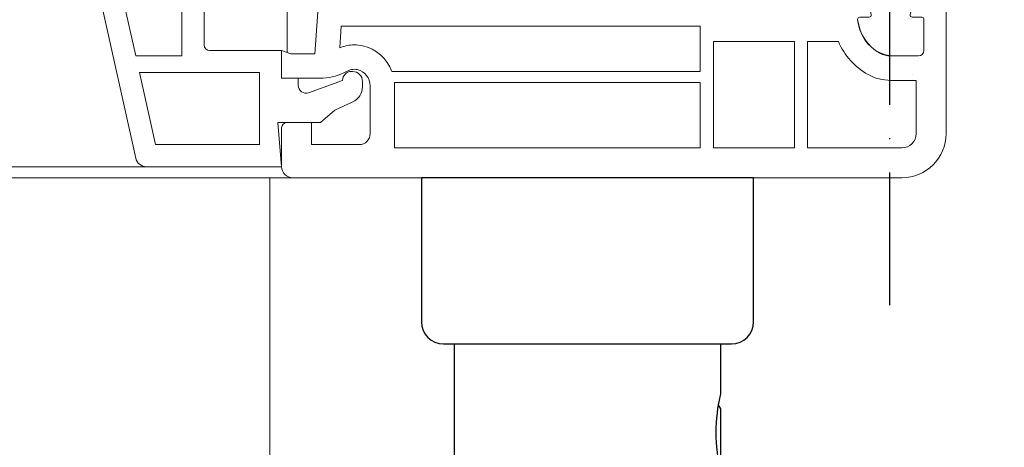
# Model space of a CAD drawing. Header units: millimetres. Extents: x 3652085 to 3778338, y -303702 to -273644.
# Tile 31 of 256: x 3656719 to 3656808, y -276444 to -276405. Entities that reach past the tile are written whole.
import ezdxf

# ---------------------------------------------------------------- set-up
doc = ezdxf.new("R2010")
doc.units = ezdxf.units.MM
doc.linetypes.add('ACAD_ISO10W100', pattern=[18, 12, -3, 0, -3])
for name, color, linetype in [('!!!! BALCONY', 7, 'Continuous'), ('1', 7, 'Continuous'), ('ARMIERUNG', 5, 'Continuous'), ('ATTACHMT', 7, 'Continuous'), ('FITINGS', 7, 'Continuous'), ('ZUSATZPROFILE', 7, 'Continuous')]:
    doc.layers.add(name, color=color, linetype=linetype)
doc.layers.add('DOOR-IDEN   (HAUSART)', color=43, linetype='Continuous', lineweight=5)

# ---------------------------------------------------------------- blocks, each defined once
blk = doc.blocks.new('240168_s')
at = {"layer": 'FITINGS', "color": 7, "linetype": 'Continuous', "lineweight": -3}
for points in [[(-12, 26.50000000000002), (-12, 70.49999999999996, -0.4142135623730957), (-10.50000000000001, 71.99999999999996), (127.2576258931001, 71.99999999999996, -0.208864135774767), (128.3580380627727, 71.51935914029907, -0.06663227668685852), (134.9329132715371, 62.19405644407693, -0.5632510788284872), (133.6031437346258, 60.00000000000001), (19.00000000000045, 60.00000000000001, 0.4142024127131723), (12, 53), (12, 15), (-12, 15), (-12, 19.50000000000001, 0.1155102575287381)], [(-15, 0), (15, 0), (15, 13, 0.414213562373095), (13, 15), (-13, 15, 0.414213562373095), (-15, 13)]]:
    blk.add_lwpolyline(points, format="xyb", close=True, dxfattribs=at)
blk.add_lwpolyline([(-11.80727157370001, 25.51975154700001), (-12.03, 25.13397459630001), (-12.03, 20.86602540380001), (-11.8072715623, 20.48024843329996)], dxfattribs=at)
blk = doc.blocks.new('560510_GLASLEISTE_22-5')
at = {"layer": 'ARMIERUNG', "lineweight": 0}
for centre, radius, start, end in [((-8.97770953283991, 21.32269295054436), 8.025020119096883, 178.5055530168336, 226.5174077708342), ((-16.60013605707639, 21.52155395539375), 0.3999999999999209, 89.99025564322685, 178.5055530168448), ((-16.59999999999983, 21.52155395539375), 0.3999999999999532, 358.7498880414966, 90.00974438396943), ((-11.91410685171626, 21.41929824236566), 4.287008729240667, 178.7498880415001, 232.9010851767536), ((-16.7025935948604, 14.83865157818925), 0.299999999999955, 90, 185.0669878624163), ((-16.7025935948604, 14.83865157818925), 0.3000000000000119, 8.593377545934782, 90), ((-8.502522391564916, 15.56915026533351), 8.532544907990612, 185.0898891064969, 225.3403181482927), ((-9.300934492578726, 15.96108490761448), 7.186281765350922, 188.6242230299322, 223.6582097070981)]:
    blk.add_arc(centre, radius, start, end, dxfattribs=at)
at = {"layer": 'ZUSATZPROFILE', "lineweight": 5}
for p, q in [((-14.5, 18), (7.216930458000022, 13.174015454)), ((-14.5, 18), (-14.5, 8)), ((-12.5, 15.50676789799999), (-2, 13.17343456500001)), ((-12.5, 15.50676789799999), (-12.5, 9)), ((-2, 13.17343456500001), (-2, 9)), ((-0.5, 12.84010123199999), (-0.5, 2)), ((-0.5, 12.84010123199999), (6, 11.39565678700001)), ((8, 12.197828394), (8, 0)), ((6, 11.39565678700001), (6, 2)), ((-12.5, 9), (-2, 9)), ((-13.5, 7), (-3, 7)), ((-2.5, 6.5), (-2.5, 0)), ((-0.5, 2), (6, 2)), ((-2.5, 0), (0, 0)), ((0, 0), (0, -1.5)), ((8, 0), (4, 0.3499546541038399)), ((4, 0.3499546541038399), (4, -3.5)), ((0, -1.5), (0.6561773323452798, -1.5)), ((1.313962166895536, -2.43941410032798), (0.2000000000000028, -5.5)), ((4, -3.5), (2.89719239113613, -4.81427492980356)), ((2.141936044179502, -6.433927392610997), (2.89719239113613, -4.81427492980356)), ((-0.5999999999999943, -6.399999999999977), (-0.5999999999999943, -6.299999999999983)), ((0.3000000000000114, -7.299999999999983), (0.7824743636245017, -7.299999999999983))]:
    blk.add_line(p, q, dxfattribs=at)
for centre, radius, start, end in [((7.000000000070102, 12.19782839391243), 0.9999999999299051, 5.018864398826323e-09, 77.47119228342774), ((-13.5, 8), 1, 180, 270), ((-3, 6.5), 0.5, 0, 90), ((0.6561773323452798, -2.200000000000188), 0.7000000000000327, 340.0000000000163, 90), ((0.2000000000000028, -6.299999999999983), 0.799999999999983, 90, 180), ((0.3000000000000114, -6.399999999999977), 0.9000000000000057, 180, 270), ((0.7824743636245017, -5.799999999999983), 1.5, 270, 335.0000000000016)]:
    blk.add_arc(centre, radius, start, end, dxfattribs=at)
blk = doc.blocks.new('A$C054672D4 (2-2)')
at = {"color": 252, "elevation": 33706.18410929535}
for points in [[(638.6319753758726, 401.9573217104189), (638.6319753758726, -143.8433931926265)], [(639.6319753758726, 401.9573217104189), (639.6319753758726, -130.6455647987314)]]:
    blk.add_lwpolyline(points, dxfattribs=at)
at = {"layer": '1', "linetype": 'Continuous', "lineweight": 0}
for p, q in [((643.1319753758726, -142.8433931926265, 33706.18410929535), (639.6319753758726, -142.8433931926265, 33706.18410929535)), ((647.6319753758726, -142.8433931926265, 33706.18410929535), (647.6319753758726, -146.3349198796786, 33706.18410929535)), ((647.6319753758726, -142.8433931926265, 33706.18410929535), (650.1319753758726, -142.8433931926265, 33706.18410929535)), ((650.1319753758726, -142.8433931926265, 33706.18410929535), (649.831975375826, -143.6676364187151, 33706.18410929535)), ((638.6319753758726, -143.8433931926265, 33706.18410929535), (638.6319753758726, -154.0443918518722, 33706.18410929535)), ((643.6319753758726, -143.3433931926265, 33706.18410929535), (643.6319753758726, -145.5433931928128, 33706.18410929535)), ((649.831975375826, -143.6676364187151, 33706.18410929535), (649.831975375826, -145.8433931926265, 33706.18410929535)), ((643.6319753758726, -145.5433931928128, 33706.18410929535), (641.6319753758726, -145.5433931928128, 33706.18410929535)), ((641.6319753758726, -145.5433931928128, 33706.18410929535), (641.6319753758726, -149.8433931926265, 33706.18410929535)), ((693.5970971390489, -148.901123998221, 33706.18410929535), (649.831975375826, -145.8433931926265, 33706.18410929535)), ((648.3195447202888, -148.9021683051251, 33706.18410929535), (648.1077677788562, -148.4480111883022, 33706.18410929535)), ((652.331975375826, -148.2223035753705, 33706.18410929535), (650.363676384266, -148.0855093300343, 33706.18410929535)), ((652.331975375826, -180.6433931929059, 33706.18410929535), (652.331975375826, -148.2223035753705, 33706.18410929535)), ((646.9319753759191, -150.8433931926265, 33706.18410929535), (642.6319753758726, -150.8433931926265, 33706.18410929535)), ((648.2319753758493, -180.6433931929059, 33706.18410929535), (648.2319753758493, -152.8091827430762, 33706.18410929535)), ((646.9298891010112, -153.0433931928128, 33706.18410929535), (641.331975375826, -153.0433931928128, 33706.18410929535)), ((641.331975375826, -180.6433931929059, 33706.18410929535), (641.331975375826, -153.0433931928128, 33706.18410929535)), ((647.2319753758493, -180.6433931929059, 33706.18410929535), (647.2319753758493, -153.0315265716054, 33706.18410929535)), ((638.6319753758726, -154.0443918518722, 33706.18410929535), (638.6319753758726, -198.8433931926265, 33706.18410929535)), ((647.2319753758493, -180.6433931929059, 33706.18410929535), (641.331975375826, -180.6433931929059, 33706.18410929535)), ((652.331975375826, -180.6433931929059, 33706.18410929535), (648.2319753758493, -180.6433931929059, 33706.18410929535)), ((641.331975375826, -189.1433931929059, 33706.18410929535), (641.331975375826, -181.8433931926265, 33706.18410929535)), ((650.9319753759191, -181.8433931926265, 33706.18410929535), (641.331975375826, -181.8433931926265, 33706.18410929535)), ((650.9319753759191, -189.1433931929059, 33706.18410929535), (650.9319753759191, -181.8433931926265, 33706.18410929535)), ((650.9319753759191, -189.1433931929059, 33706.18410929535), (641.331975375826, -189.1433931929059, 33706.18410929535)), ((641.331975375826, -198.8433931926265, 33706.18410929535), (641.331975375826, -190.3433931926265, 33706.18410929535)), ((650.9319753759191, -190.3433931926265, 33706.18410929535), (641.331975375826, -190.3433931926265, 33706.18410929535)), ((650.9319753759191, -190.3433931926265, 33706.18410929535), (650.9319753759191, -193.120109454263, 33706.18410929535)), ((647.4314521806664, -197.8433931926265, 33706.18410929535), (647.4314521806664, -200.1433931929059, 33706.18410929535)), ((649.6314521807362, -197.8433931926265, 33706.18410929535), (649.6314521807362, -200.3433931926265, 33706.18410929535)), ((647.9376580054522, -199.8433931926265, 33706.18410929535), (647.9376580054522, -199.8433931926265, 33706.18410929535)), ((647.9376580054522, -199.8433931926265, 33706.18410929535), (647.9376580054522, -199.8433931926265, 33706.18410929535)), ((642.6319753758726, -200.1433931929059, 33706.18410929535), (647.4314521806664, -200.1433931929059, 33706.18410929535)), ((652.9314521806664, -200.8433931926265, 33706.18410929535), (650.1314521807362, -200.8433931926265, 33706.18410929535)), ((642.6319753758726, -202.8433931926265, 33706.18410929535), (654.6319753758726, -202.8433931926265, 33706.18410929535))]:
    blk.add_line(p, q, dxfattribs=at)
at = {"layer": '1', "lineweight": 0, "elevation": 33706.18410929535}
blk.add_lwpolyline([(655.6319753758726, -143.3433931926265), (649.9499902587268, -143.3433931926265)], dxfattribs=at)
at = {"layer": '1', "linetype": 'Continuous', "lineweight": 0}
for centre, radius, start, end in [((639.6319753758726, -143.8433931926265, 33706.18410929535), 1, 90, 180), ((643.1319753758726, -143.3433931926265, 33706.18410929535), 0.5, 0, 90), ((652.6356410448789, -146.3183851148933, 33706.18410929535), 5.003692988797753, 180.1893349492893, 205.1893349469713), ((647.2319753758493, -149.4093102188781, 33706.18410929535), 3.400000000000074, 0, 22.91425976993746), ((647.2319753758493, -149.4093102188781, 33706.18410929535), 1.20000000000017, 0, 24.99999998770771), ((642.6319753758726, -149.8433931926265, 33706.18410929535), 1, 180, 270), ((646.9356410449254, -149.3388100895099, 33706.18410929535), 1.504587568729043, 269.8604085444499, 347.1676198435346), ((646.9356410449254, -149.3388100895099, 33706.18410929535), 3.704587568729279, 290.4828355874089, 347.2076143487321), ((647.2319753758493, -149.4093102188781, 33706.18410929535), 1.200000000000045, 347.3072112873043, 0), ((647.2319753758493, -149.4093102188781, 33706.18410929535), 3.400000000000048, 347.2604648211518, 0), ((646.9356410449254, -149.3388100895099, 33706.18410929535), 3.704587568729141, 269.9110394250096, 274.5880587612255), ((653.3784704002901, -198.817008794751, 33706.18410929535), 6.199999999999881, 113.240778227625, 150.8690173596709), ((653.3784704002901, -198.817008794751, 33706.18410929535), 3.999999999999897, 96.75571053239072, 150.8690173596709), ((651.6314521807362, -197.8433931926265, 33706.18410929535), 4.199999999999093, 150.8690173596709, 180), ((651.6314521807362, -197.8433931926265, 33706.18410929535), 1.999999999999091, 150.8690173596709, 180), ((642.6319753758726, -198.8433931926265, 33706.18410929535), 4, 180, 270), ((642.6319753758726, -198.8433931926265, 33706.18410929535), 1.299999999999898, 180, 270), ((650.1314521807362, -200.3433931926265, 33706.18410929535), 0.5, 180, 270)]:
    blk.add_arc(centre, radius, start, end, dxfattribs=at)
at = {"layer": 'ARMIERUNG', "color": 3, "lineweight": 0, "elevation": 33706.18410929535}
blk.add_lwpolyline([(654.6314521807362, -192.8433931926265), (658.1314521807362, -192.0207548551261), (658.1314521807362, -203.5207548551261), (654.6314521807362, -202.8433931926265), (654.6314521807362, -200.0881373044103, 0.3394542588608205), (654.4832159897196, -199.8949521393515), (653.3832159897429, -199.6002080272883, 0.4931454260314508), (653.1314521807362, -199.7933931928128), (653.1314521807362, -200.6433931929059, -0.4491855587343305), (652.9079249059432, -200.8420045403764), (650.1314521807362, -200.8433931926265, -0.4142135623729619), (649.6314521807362, -200.3433931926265), (649.6314521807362, -197.8433931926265, -0.2922056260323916), (652.0386714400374, -195.0480648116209), (652.9314521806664, -194.8433931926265, -0.4142135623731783), (653.1314521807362, -195.0433931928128), (653.1314521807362, -195.8933931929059, 0.4931454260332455), (653.3832159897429, -196.0865783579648), (654.4832159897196, -195.7918342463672, 0.3394542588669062), (654.6314521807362, -195.5986490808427)], format="xyb", close=True, dxfattribs=at)
at = {"layer": 'ATTACHMT', "color": 2, "linetype": 'ACAD_ISO10W100'}
blk.add_line((627.1227458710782, -197.7707548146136, 33706.18410929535), (671.3945611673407, -197.7707548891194, 33706.18410929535), dxfattribs=at)
at = {"layer": 'FITINGS', "color": 7, "linetype": 'Continuous', "lineweight": -3, "rotation": 90}
blk.add_blockref('240168_s', (638.6319753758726, -170.4621128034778, 33706.18410929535), dxfattribs=at)
at = {"layer": 'ZUSATZPROFILE', "lineweight": 0, "extrusion": (0, 0, -1), "zscale": -1}
blk.add_blockref('560510_GLASLEISTE_22-5', (-647.6319753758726, -142.8433931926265, -33706.18410929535), dxfattribs=at)

msp = doc.modelspace()

# ---------------------------------------------------------------- hatches: boundary and pattern name
at = {"layer": '!!!! BALCONY', "linetype": 'Continuous', "lineweight": 13}
h = msp.add_hatch(dxfattribs=at)
h.set_pattern_fill('NET', color=252, scale=50, angle=360, style=0)
h.set_pattern_definition([(359.9999999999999, (3852956.768149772, -411113.6295246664), (7.776507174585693e-14, 158.75), []), (90, (3852956.768149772, -411113.6295246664), (-158.75, 8.748570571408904e-14), [])])
h.paths.add_polyline_path([(3656189.316684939, -276684.6431689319), (3656189.316684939, -276683.8531733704), (3656190.89737294, -276683.8531733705), (3656191.687788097, -276683.0631778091), (3656191.687788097, -276682.2730943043), (3656193.268618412, -276682.2730943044), (3656195.214770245, -276683.5483615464), (3656198.989237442, -276683.891340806), (3656198.801382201, -276682.2730943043), (3656201.172627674, -276682.2730943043), (3656201.962900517, -276683.0631778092), (3656202.753315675, -276683.0631778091), (3656203.543730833, -276683.8531733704), (3656208.286079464, -276683.8531733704), (3656209.076494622, -276684.643168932), (3656213.818843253, -276684.6431689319), (3656214.609258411, -276685.4331644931), (3656216.980503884, -276685.4331644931), (3656217.770919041, -276686.2231600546), (3656218.561334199, -276686.2231600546), (3656221.722852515, -276687.013155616), (3656222.513267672, -276687.0131556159), (3656224.884370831, -276687.8031511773), (3656227.255616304, -276687.8031511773), (3656228.046031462, -276688.3538842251), (3656230.41713462, -276688.3538842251), (3656230.41713462, -276687.8031511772), (3656231.207549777, -276687.8031511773), (3656231.997964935, -276687.0131556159), (3656240.692389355, -276687.0131556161), (3656241.482804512, -276686.2231600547), (3656249.386671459, -276686.2231600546), (3656250.177086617, -276685.4331644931), (3656252.54833209, -276685.4331644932), (3656252.54833209, -276684.6431689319), (3656254.129020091, -276684.6431689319), (3656254.919435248, -276683.8531733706), (3656262.033029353, -276683.8531733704), (3656262.82344451, -276684.6431689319), (3656263.613859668, -276684.6431689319), (3656264.404132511, -276685.4331644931), (3656268.356208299, -276685.4331644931), (3656269.146623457, -276684.6431689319), (3656274.679387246, -276684.6431689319), (3656276.260075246, -276683.8531733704), (3656294.79629625, -276683.8531733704), (3656296.020027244, -276683.8531733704), (3656296.020027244, -276683.0631778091), (3656299.971960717, -276683.0631778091), (3656300.762375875, -276682.2730943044), (3656312.61831861, -276682.2730943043), (3656314.199148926, -276683.063177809), (3656314.989564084, -276683.8531733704), (3656315.779836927, -276683.8531733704), (3656317.360667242, -276684.6431689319), (3656318.941497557, -276686.2231600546), (3656321.312600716, -276686.2231600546), (3656322.103015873, -276685.4331644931), (3656335.539788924, -276685.4331644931), (3656335.539788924, -276684.6431689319), (3656347.39573166, -276684.6431689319), (3656348.186146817, -276683.8531733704), (3656352.928495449, -276683.8531733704), (3656352.928495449, -276683.0631778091), (3656354.509325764, -276683.0631778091), (3656354.509325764, -276683.8531733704), (3656356.090013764, -276683.8531733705), (3656358.461259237, -276686.2231600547), (3656360.042089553, -276686.2231600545), (3656360.042089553, -276687.0131556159), (3656361.622777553, -276687.0131556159), (3656361.622777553, -276685.4331644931), (3656363.994023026, -276685.4331644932), (3656364.784438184, -276684.6431689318), (3656373.478720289, -276684.6431689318), (3656374.269135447, -276685.4331644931), (3656375.059550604, -276685.4331644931), (3656375.849965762, -276686.2231600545), (3656376.640380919, -276685.4331644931), (3656377.430796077, -276685.4331644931), (3656379.011484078, -276684.6431689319), (3656381.382729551, -276683.8531733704), (3656382.963559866, -276683.8531733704), (3656383.753975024, -276683.0631778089), (3656386.91549334, -276683.063177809), (3656387.705908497, -276683.8531733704), (3656389.286738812, -276683.8531733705), (3656390.867426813, -276684.6431689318), (3656392.448257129, -276685.4331644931), (3656394.819502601, -276685.4331644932), (3656395.609775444, -276684.6431689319), (3656399.561851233, -276684.6431689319), (3656400.35226639, -276683.8531733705), (3656410.627378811, -276683.8531733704), (3656410.627378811, -276684.6431689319), (3656418.531245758, -276684.6431689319), (3656419.321660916, -276683.8531733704), (3656421.692906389, -276683.8531733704), (3656423.273736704, -276682.2731822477), (3656423.273736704, -276682.2730943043), (3656424.854424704, -276682.2730943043), (3656425.644839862, -276683.0631778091), (3656426.43525502, -276683.8531733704), (3656428.806500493, -276683.8531733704), (3656429.596773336, -276684.6431689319), (3656436.71036744, -276684.6431689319), (3656437.500782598, -276683.8531733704), (3656437.500782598, -276683.063177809), (3656438.291197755, -276682.2730943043), (3656439.081612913, -276682.2730943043), (3656439.872028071, -276681.4830987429), (3656442.243131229, -276681.4830987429), (3656442.243131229, -276682.2730943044), (3656444.614376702, -276682.2730943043), (3656445.404791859, -276683.0631778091), (3656446.195207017, -276683.063177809), (3656446.98547986, -276683.8531733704), (3656455.67990428, -276683.8531733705), (3656456.470319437, -276684.6431689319), (3656459.631837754, -276684.6431689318), (3656460.422252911, -276685.4331644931), (3656464.374186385, -276685.4331644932), (3656465.164601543, -276684.6431689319), (3656467.535847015, -276684.6431689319), (3656468.326262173, -276683.8531733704), (3656478.601374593, -276683.8531733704), (3656479.391789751, -276684.6431689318), (3656484.92455354, -276684.6431689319), (3656487.295656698, -276685.4331644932), (3656489.423528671, -276684.6431689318), (3656498.551042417, -276684.6431689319), (3656499.341457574, -276683.8531733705), (3656499.341457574, -276683.0631778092), (3656500.131872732, -276682.2730943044), (3656500.922287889, -276682.2730943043), (3656501.712703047, -276681.4830987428), (3656504.083806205, -276681.4830987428), (3656504.083806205, -276682.2730943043), (3656506.455051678, -276682.2730943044), (3656507.245466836, -276683.0631778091), (3656508.035881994, -276683.0631778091), (3656508.826154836, -276683.8531733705), (3656517.520579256, -276683.8531733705), (3656518.310994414, -276684.6431689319), (3656521.47251273, -276684.6431689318), (3656522.262927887, -276685.4331644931), (3656526.214861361, -276685.4331644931), (3656527.005276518, -276684.643168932), (3656529.376521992, -276684.6431689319), (3656530.166937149, -276683.8531733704), (3656540.442049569, -276683.8531733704), (3656541.232464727, -276684.6431689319), (3656546.765228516, -276684.6431689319), (3656549.136331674, -276685.4331644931), (3656551.507577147, -276685.4331644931), (3656552.359659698, -276685.8589796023), (3656556.934837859, -276683.8532065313), (3656557.725253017, -276684.6432020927), (3656563.258016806, -276684.6432020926), (3656565.629119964, -276685.433197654), (3656567.756991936, -276684.6432020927), (3656576.884505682, -276684.6432020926), (3656577.67492084, -276683.8532065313), (3656577.67492084, -276683.06321097), (3656578.465335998, -276682.2731274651), (3656579.255751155, -276682.273127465), (3656580.046166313, -276681.4831319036), (3656582.417269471, -276681.4831319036), (3656582.417269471, -276682.2731274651), (3656584.788514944, -276682.2731274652), (3656585.578930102, -276683.0632109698), (3656586.369345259, -276683.0632109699), (3656587.159618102, -276683.8532065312), (3656595.854042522, -276683.8532065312), (3656596.64445768, -276684.6432020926), (3656607.553502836, -276684.6431689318), (3656610.715021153, -276683.8531733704), (3656612.295851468, -276683.8531733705), (3656613.086266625, -276683.0631778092), (3656613.876539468, -276683.063177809), (3656614.666954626, -276682.2730943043), (3656616.247784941, -276682.2730943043), (3656618.760348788, -276682.5195117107), (3656622.191695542, -276683.2053822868), (3656624.151794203, -276682.2730943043), (3656625.732482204, -276682.2730943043), (3656626.522897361, -276683.0631778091), (3656628.103727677, -276683.0631778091), (3656628.103727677, -276683.8531733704), (3656630.47497315, -276683.8531733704), (3656631.265245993, -276684.6431689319), (3656634.426906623, -276684.6431689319), (3656635.217321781, -276685.4331644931), (3656639.169255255, -276685.4331644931), (3656639.959670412, -276686.2231600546), (3656645.492434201, -276686.2231600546), (3656646.282849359, -276685.4331644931), (3656651.815613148, -276685.4331644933), (3656652.606028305, -276684.6431689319), (3656657.348376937, -276684.6431689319), (3656658.138792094, -276683.8531733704), (3656666.8330742, -276683.8531733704), (3656666.8330742, -276684.6431689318), (3656692.125789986, -276684.6431689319), (3656692.125789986, -276683.8531733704), (3656693.706477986, -276683.8531733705), (3656694.496893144, -276683.0631778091), (3656694.496893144, -276682.2730943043), (3656696.077723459, -276682.2730943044), (3656698.023875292, -276683.5483615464), (3656701.798342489, -276683.891340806), (3656701.610487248, -276682.2730943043), (3656703.981732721, -276682.2730943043), (3656704.772005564, -276683.0631778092), (3656705.562420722, -276683.0631778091), (3656706.352835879, -276683.8531733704), (3656708.339456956, -276683.8531733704), (3656709.920144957, -276683.8531733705), (3656710.710560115, -276683.0631778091), (3656710.710560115, -276682.2730943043), (3656712.29139043, -276682.2730943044), (3656714.237542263, -276683.5483615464), (3656718.01200946, -276683.891340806), (3656717.824154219, -276682.2730943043), (3656720.195399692, -276682.2730943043), (3656720.985672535, -276683.0631778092), (3656721.776087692, -276683.0631778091), (3656722.566502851, -276683.8531733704), (3656725.329446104, -276683.8531733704), (3656725.329446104, -276688.8984505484), (3656725.329446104, -276690.8812360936), (3656724.640961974, -276690.8812360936), (3656724.640961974, -276691.8569804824), (3656723.850966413, -276691.8569804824), (3656724.640961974, -276692.64739564), (3656725.430957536, -276693.4376684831), (3656725.430957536, -276697.3897442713), (3656726.220953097, -276698.1801594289), (3656726.220953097, -276708.4552718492), (3656725.430957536, -276708.4552718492), (3656725.430957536, -276716.3591387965), (3656726.220953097, -276717.1495539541), (3656726.220953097, -276719.5207994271), (3656727.010948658, -276720.3112145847), (3656727.010948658, -276721.1016297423), (3656727.801032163, -276721.1016297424), (3656727.801032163, -276722.682317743), (3656727.010948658, -276723.4727329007), (3656726.220953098, -276724.2631480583), (3656726.220953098, -276726.6343935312), (3656725.430957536, -276727.4246663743), (3656725.430957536, -276734.5382604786), (3656726.220953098, -276735.3286756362), (3656727.010948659, -276735.3286756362), (3656727.801032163, -276736.1190907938), (3656727.801032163, -276736.9095059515), (3656728.591027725, -276737.6999211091), (3656728.591027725, -276740.0710242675), (3656727.801032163, -276740.0710242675), (3656727.801032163, -276742.4422697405), (3656727.010948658, -276743.2326848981), (3656727.010948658, -276744.0231000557), (3656726.220953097, -276744.8133728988), (3656726.220953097, -276753.5077973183), (3656725.430957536, -276754.298212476), (3656725.430957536, -276757.4597307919), (3656724.640961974, -276758.2501459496), (3656724.640961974, -276762.2020794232), (3656725.430957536, -276762.9924945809), (3656725.430957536, -276765.3637400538), (3656726.220953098, -276766.1541552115), (3656726.220953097, -276776.4292676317), (3656725.430957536, -276777.2196827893), (3656725.430957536, -276782.7524465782), (3656724.640961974, -276785.1235497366), (3656725.430957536, -276787.2514217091), (3656725.430957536, -276796.3789354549), (3656726.220953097, -276797.1693506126), (3656727.010948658, -276797.1693506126), (3656727.801032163, -276797.9597657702), (3656727.801032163, -276798.354973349), (3656727.801032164, -276798.7501809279), (3656728.591027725, -276799.5405960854), (3656728.591027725, -276801.9116992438), (3656727.801032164, -276801.9116992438), (3656727.801032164, -276804.2829447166), (3656727.010948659, -276805.0733598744), (3656727.010948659, -276805.8637750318), (3656726.483452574, -276806.3914562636), (3656726.220953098, -276806.6540478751), (3656726.220953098, -276808.4359372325, -0.317837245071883), (3656726.720853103, -276809.1429026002), (3656726.720853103, -276816.3914526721), (3656726.720853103, -276820.3264102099), (3656779.969026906, -276820.3264102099), (3656894.711245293, -276820.3264102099), (3656894.711245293, -276685.3507641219), (3656894.711245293, -276679.2746308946), (3656894.711245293, -276669.2746308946), (3656894.711245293, -276646.1024424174), (3656894.711245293, -276220.0949484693), (3656983.078144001, -276193.2772118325), (3656806.344346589, -276169.7019654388), (3656894.711245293, -276146.3549058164), (3656894.711245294, -275978.2431308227), (3656894.711245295, -275935.3198270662), (3656894.711245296, -275669.8847557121), (3656894.711245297, -275537.8881652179), (3656894.711245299, -275005.8916169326), (3656178.040870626, -275005.8916169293), (3656128.420972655, -275005.8916169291), (3656123.175843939, -275005.891616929), (3656123.175843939, -275009.639172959), (3656123.9658395, -275010.4295881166), (3656123.9658395, -275020.7047005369), (3656123.175843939, -275020.7047005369), (3656123.175843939, -275028.6085674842), (3656123.9658395, -275029.3989826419), (3656123.9658395, -275031.7702281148), (3656124.755835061, -275032.5606432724), (3656124.755835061, -275033.35105843), (3656125.545918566, -275033.35105843), (3656125.545918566, -275034.9317464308), (3656124.755835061, -275035.7221615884), (3656123.9658395, -275036.5125767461), (3656123.9658395, -275038.883822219), (3656123.175843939, -275039.674095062), (3656123.175843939, -275046.7876891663), (3656123.9658395, -275047.5781043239), (3656124.755835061, -275047.5781043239), (3656125.545918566, -275048.3685194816), (3656125.545918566, -275049.1589346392), (3656126.335914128, -275049.9493497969), (3656126.335914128, -275052.3204529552), (3656125.545918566, -275052.3204529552), (3656125.545918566, -275054.6916984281), (3656124.755835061, -275055.4821135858), (3656124.755835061, -275056.2725287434), (3656123.9658395, -275057.0628015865), (3656123.9658395, -275065.757226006), (3656123.175843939, -275066.5476411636), (3656123.175843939, -275069.7091594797), (3656122.385848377, -275070.4995746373), (3656122.385848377, -275070.5493652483), (3656121.593587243, -275070.5493652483), (3656121.593587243, -275071.5698149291), (3656122.383582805, -275072.3602300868), (3656122.383582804, -275077.8929938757), (3656123.173578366, -275078.6834090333), (3656123.173578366, -275083.4257576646), (3656123.963573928, -275084.2161728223), (3656123.963573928, -275092.9104549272), (3656123.173578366, -275092.9104549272), (3656123.173578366, -275105.8916169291), (3656123.173578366, -275118.2031707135), (3656123.963573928, -275118.2031707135), (3656123.963573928, -275119.7838587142), (3656124.753569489, -275120.5742738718), (3656125.543652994, -275120.5742738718), (3656125.543652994, -275122.1551041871), (3656124.268385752, -275124.1012560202), (3656123.925406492, -275127.875723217), (3656125.543652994, -275127.6878679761), (3656125.543652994, -275130.059113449), (3656124.753569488, -275130.8493862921), (3656124.753569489, -275131.6398014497), (3656123.963573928, -275132.4302166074), (3656123.963573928, -275137.1725652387), (3656123.173578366, -275137.9629803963), (3656123.173578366, -275142.7053290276), (3656122.383582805, -275143.4957441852), (3656122.383582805, -275145.8669896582), (3656121.593587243, -275146.6574048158), (3656121.593587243, -275147.4478199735), (3656120.803591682, -275150.6093382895), (3656120.803591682, -275151.3997534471), (3656120.013596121, -275153.7708566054), (3656120.013596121, -275156.1421020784), (3656119.462863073, -275156.932517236), (3656119.462863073, -275159.3036203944), (3656120.013596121, -275159.3036203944), (3656120.013596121, -275160.0940355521), (3656120.803591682, -275160.8844507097), (3656120.803591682, -275169.5788751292), (3656121.593587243, -275170.3692902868), (3656121.593587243, -275178.2731572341), (3656122.383582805, -275179.0635723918), (3656122.383582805, -275181.4348178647), (3656123.173578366, -275181.4348178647), (3656123.173578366, -275183.0155058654), (3656123.963573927, -275183.8059210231), (3656123.963573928, -275190.9195151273), (3656123.173578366, -275191.7099302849), (3656123.173578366, -275192.5003454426), (3656122.383582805, -275193.2906182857), (3656122.383582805, -275197.2426940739), (3656123.173578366, -275198.0331092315), (3656123.173578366, -275203.5658730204), (3656123.963573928, -275205.1465610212), (3656123.963573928, -275224.9065130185), (3656124.753569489, -275224.9065130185), (3656124.753569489, -275228.8584464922), (3656125.543652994, -275229.6488616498), (3656125.543652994, -275241.5048043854), (3656124.753569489, -275243.0856347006), (3656123.963573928, -275243.8760498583), (3656123.963573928, -275244.6663227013), (3656123.173578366, -275246.2471530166), (3656121.593587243, -275247.8279833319), (3656121.593587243, -275250.1990864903), (3656122.383582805, -275250.9895016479), (3656122.383582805, -275264.4262746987), (3656123.173578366, -275264.4262746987), (3656123.173578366, -275276.2822174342), (3656123.963573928, -275277.0726325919), (3656123.963573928, -275281.8149812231), (3656124.753569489, -275281.8149812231), (3656124.753569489, -275283.3958115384), (3656123.963573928, -275283.3958115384), (3656123.963573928, -275284.9764995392), (3656121.593587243, -275287.3477450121), (3656121.593587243, -275288.9285753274), (3656120.803591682, -275290.5092633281), (3656122.383582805, -275290.5092633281), (3656122.383582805, -275292.880508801), (3656123.173578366, -275293.6709239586), (3656123.173578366, -275302.3652060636), (3656122.383582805, -275303.1556212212), (3656122.383582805, -275303.9460363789), (3656121.593587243, -275304.7364515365), (3656122.383582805, -275305.5268666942), (3656122.383582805, -275306.3172818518), (3656123.173578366, -275307.8979698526), (3656123.963573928, -275310.2692153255), (3656123.963573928, -275311.8500456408), (3656124.753569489, -275312.6404607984), (3656124.753569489, -275315.8019791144), (3656123.963573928, -275316.592394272), (3656123.963573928, -275318.1732245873), (3656123.173578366, -275319.7539125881), (3656122.383582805, -275321.3347429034), (3656122.383582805, -275323.7059883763), (3656123.173578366, -275324.4962612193), (3656123.173578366, -275328.4483370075), (3656123.963573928, -275329.2387521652), (3656123.963573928, -275339.5138645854), (3656123.173578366, -275339.5138645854), (3656123.173578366, -275347.4177315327), (3656123.963573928, -275348.2081466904), (3656123.963573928, -275350.5793921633), (3656125.54356505, -275352.1602224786), (3656125.543652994, -275352.1602224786), (3656125.543652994, -275353.7409104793), (3656124.753569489, -275354.531325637), (3656123.963573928, -275355.3217407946), (3656123.963573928, -275357.6929862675), (3656123.173578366, -275358.4832591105), (3656123.173578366, -275365.5968532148), (3656123.963573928, -275366.3872683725), (3656124.753569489, -275366.3872683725), (3656125.543652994, -275367.1776835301), (3656125.543652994, -275367.9680986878), (3656126.333648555, -275368.7585138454), (3656126.333648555, -275371.1296170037), (3656125.148663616, -275374.6864599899), (3656123.963573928, -275375.871965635), (3656123.963573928, -275384.5663900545), (3656123.173578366, -275385.3568052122), (3656123.173578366, -275388.5183235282), (3656122.383582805, -275389.3087386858), (3656122.383582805, -275389.3585292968), (3656122.382729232, -275392.6508974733), (3656123.172761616, -275393.441349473), (3656123.962757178, -275395.0221797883), (3656123.962757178, -275395.8124526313), (3656124.752752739, -275396.6028677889), (3656125.542836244, -275398.1836981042), (3656125.542836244, -275410.0396408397), (3656124.752752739, -275410.8300559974), (3656124.752752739, -275414.7819894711), (3656123.962757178, -275414.7819894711), (3656123.962757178, -275416.0057204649), (3656123.962757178, -275434.5419414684), (3656123.172761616, -275436.1226294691), (3656123.172761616, -275441.6553932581), (3656122.382766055, -275442.4458084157), (3656122.382766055, -275446.3978842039), (3656123.172761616, -275447.188157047), (3656123.172761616, -275447.9785722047), (3656123.962757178, -275448.7689873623), (3656123.962757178, -275455.8825814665), (3656123.172761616, -275456.6729966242), (3656123.172761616, -275458.2536846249), (3656122.382766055, -275458.2536846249), (3656122.382766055, -275460.6249300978), (3656121.592770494, -275461.4153452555), (3656121.592770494, -275469.3192122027), (3656120.802774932, -275470.1096273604), (3656120.802774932, -275478.8040517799), (3656120.012779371, -275479.5944669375), (3656120.012779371, -275480.3848820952), (3656119.462046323, -275482.7559852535), (3656120.012779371, -275483.5464004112), (3656120.012779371, -275485.9176458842), (3656120.802774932, -275488.2887490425), (3656120.802774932, -275489.0791642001), (3656121.856118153, -275493.2945852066), (3656122.382766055, -275493.8215128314), (3656122.382766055, -275496.1927583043), (3656123.172761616, -275496.983173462), (3656123.172761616, -275501.7255220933), (3656123.962757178, -275502.5159372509), (3656123.962757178, -275507.2582858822), (3656124.752752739, -275508.0487010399), (3656124.752752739, -275508.8391161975), (3656125.542836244, -275509.6293890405), (3656125.542836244, -275512.0006345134), (3656123.924589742, -275511.8127792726), (3656124.267569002, -275515.5872464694), (3656125.542836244, -275517.5333983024), (3656125.542836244, -275519.1142286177), (3656124.752752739, -275519.1142286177), (3656123.962757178, -275519.9046437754), (3656123.962757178, -275521.4853317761), (3656123.172761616, -275521.4853317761), (3656123.172762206, -275561.7963261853), (3656123.962757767, -275561.7963261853), (3656123.962757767, -275563.3963297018), (3656123.172729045, -275563.3963297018), (3656123.172729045, -275567.8536482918), (3656123.962724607, -275568.6440634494), (3656121.956951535, -275573.2192416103), (3656122.382766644, -275574.0713241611), (3656122.382766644, -275576.4425696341), (3656123.172762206, -275578.8136727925), (3656123.172762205, -275584.3464365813), (3656123.962757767, -275585.136851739), (3656123.962757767, -275595.4119641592), (3656123.172762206, -275596.2023793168), (3656123.172762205, -275598.5736247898), (3656122.382766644, -275599.3640399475), (3656122.382766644, -275603.3159734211), (3656123.172762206, -275604.1063885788), (3656123.172762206, -275607.2679068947), (3656123.962757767, -275608.0583220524), (3656123.962757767, -275616.7527464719), (3656124.752753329, -275617.5430193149), (3656124.752753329, -275618.3334344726), (3656125.542836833, -275619.1238496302), (3656125.542836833, -275621.4950951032), (3656126.332832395, -275621.4950951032), (3656126.332832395, -275623.8661982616), (3656125.542836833, -275624.6566134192), (3656125.542836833, -275625.4470285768), (3656124.752753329, -275626.2374437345), (3656123.962757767, -275626.2374437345), (3656123.172762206, -275627.0278588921), (3656123.172762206, -275636.1553726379), (3656122.634366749, -275637.6055537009), (3656122.926895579, -275638.8904952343), (3656117.043588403, -275638.8904952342), (3656116.253173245, -275639.6804907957), (3656111.677995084, -275637.6747177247), (3656110.825912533, -275638.1005328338), (3656108.45466706, -275638.1005328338), (3656106.083563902, -275638.890528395), (3656100.550800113, -275638.890528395), (3656099.760384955, -275639.6805239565), (3656089.485272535, -275639.6805239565), (3656088.694857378, -275638.890528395), (3656086.323611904, -275638.8905283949), (3656085.533196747, -275638.1005328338), (3656081.581263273, -275638.1005328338), (3656080.790848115, -275638.8905283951), (3656077.6293298, -275638.890528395), (3656076.838914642, -275639.6805239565), (3656073.0136602, -275640.7306096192), (3656069.188405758, -275638.8905283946), (3656059.017379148, -275638.9293086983), (3656054.930514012, -275638.9448911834), (3656054.930514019, -275638.9067629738, -0.2714218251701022), (3656051.91028835, -275638.8763389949), (3656051.910952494, -275669.8843659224), (3656051.910952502, -275669.8847557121), (3656051.911539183, -275697.2761210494), (3656051.925506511, -276349.3925599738), (3656781.128801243, -276349.3972781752, -0.383387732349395), (3656782.022621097, -276350.3916250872), (3656782.022621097, -276351.8916250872, -0.414213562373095), (3656781.522621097, -276352.3916250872), (3656780.522621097, -276352.3916250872), (3656780.522621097, -276351.8916250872), (3656779.022621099, -276351.8916250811, 0.4142135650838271), (3656778.022621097, -276352.8916250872), (3656778.022621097, -276364.5916250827), (3656782.022621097, -276364.5916250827), (3656782.022621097, -276363.5916250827), (3656783.022621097, -276363.5916250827), (3656783.022621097, -276364.5916250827), (3656783.022621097, -276379.2916250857), (3656780.822621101, -276379.2916250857), (3656780.822621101, -276381.1916250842), (3656779.022621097, -276381.1916250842), (3656779.022621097, -276379.1416250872), (3656772.722621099, -276379.1416250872, 0.4142135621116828), (3656771.2226211, -276380.6416250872), (3656771.2226211, -276386.8720098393), (3656770.922621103, -276387.3916250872), (3656771.2226211, -276387.9112403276), (3656771.222621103, -276394.1416250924, 0.4142135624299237), (3656772.7226211, -276395.6416250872), (3656779.022621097, -276395.6416250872), (3656779.022621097, -276393.5916250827), (3656780.822621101, -276393.5916250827), (3656780.822621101, -276395.4916250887), (3656783.022621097, -276395.4916250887), (3656783.022621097, -276404.8916250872), (3656793.022621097, -276404.8916250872), (3656793.022621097, -276403.3921482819), (3656792.199982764, -276399.8921482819), (3656797.949979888, -276399.8921482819), (3656797.949982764, -276399.8923335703), (3656803.699982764, -276399.8923335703), (3656803.022621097, -276403.3923335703), (3656803.022621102, -276415.3918103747, -0.4142135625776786), (3656799.022621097, -276419.3918103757), (3656785.641340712, -276419.3918103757), (3656785.641340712, -276432.3918103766, -0.4142135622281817), (3656783.641340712, -276434.3918103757), (3656782.641340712, -276434.3918103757), (3656782.641340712, -276438.8916250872), (3656782.641340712, -276440.2058742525), (3656782.671340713, -276440.2578357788), (3656782.671340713, -276441.4456637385), (3656782.671340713, -276444.5257849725), (3656782.664065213, -276441.4456637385), (3656782.266226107, -276441.4456637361, 0.07304376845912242), (3656782.641340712, -276445.8916250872), (3656782.64134071, -276489.8916250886, -0.4142135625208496), (3656781.141340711, -276491.3916250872), (3656643.383714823, -276491.3916250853, -0.2088641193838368), (3656642.283302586, -276490.9109841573, -0.06663226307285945), (3656635.708427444, -276481.5856815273, -0.5632510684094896), (3656637.038196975, -276479.3916250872), (3656751.641340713, -276479.3916250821, 0.4142023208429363), (3656758.641340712, -276472.3916250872), (3656758.641340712, -276441.4456637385), (3656758.641340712, -276434.3918103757), (3656757.641340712, -276434.3918103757, -0.414213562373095), (3656755.641340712, -276432.3918103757), (3656755.641340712, -276419.3918103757), (3656754.22361976, -276419.3918103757), (3656744.022621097, -276419.3918103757), (3656212.624995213, -276419.3918103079), (3656198.12603126, -276419.3918103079), (3656190.793129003, -276419.3918103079), (3656188.040870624, -276419.3918103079), (3656178.040870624, -276419.3918103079), (3656133.9264382, -276419.3918103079), (3656123.725439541, -276419.3918103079), (3656068.9264382, -276419.3918103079, -0.414213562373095), (3656064.9264382, -276415.3918103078), (3656064.9264382, -276406.3918103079), (3656062.4264382, -276406.3918103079, -0.9999999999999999), (3656054.4264382, -276406.3918103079), (3656051.926438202, -276406.3918103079), (3656051.926438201, -276422.897543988, -0.2697335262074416), (3656054.930514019, -276422.8767349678), (3656069.188405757, -276422.8929695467), (3656073.013660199, -276421.0528883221), (3656076.838914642, -276422.1029739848), (3656077.629329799, -276422.8929695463), (3656080.790848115, -276422.8929695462), (3656081.581263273, -276423.6829651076), (3656085.533196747, -276423.6829651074), (3656086.323611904, -276422.8929695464), (3656088.694857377, -276422.8929695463), (3656089.485272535, -276422.1029739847), (3656099.760384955, -276422.1029739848), (3656100.550800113, -276422.8929695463), (3656106.083563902, -276422.8929695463), (3656108.45466706, -276423.6829651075), (3656110.825912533, -276423.6829651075), (3656111.677995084, -276424.1087802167), (3656116.253173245, -276422.1030071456), (3656117.043588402, -276422.893002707), (3656122.926895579, -276422.893002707), (3656122.634366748, -276424.1779442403), (3656123.172762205, -276425.6281253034), (3656123.172762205, -276434.7556390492), (3656123.962757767, -276435.5460542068), (3656124.752753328, -276435.5460542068), (3656125.542836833, -276436.3364693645), (3656125.542836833, -276437.1268845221), (3656126.332832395, -276437.9172996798), (3656126.332832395, -276440.2884028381), (3656125.542836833, -276440.2884028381), (3656125.542836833, -276442.659648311), (3656124.752753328, -276443.4500634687), (3656124.752753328, -276444.2404786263), (3656123.962757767, -276445.0307514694), (3656123.962757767, -276453.7251758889), (3656123.172762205, -276454.5155910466), (3656123.172762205, -276457.6771093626), (3656122.382766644, -276458.4675245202), (3656122.382766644, -276462.4194579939), (3656123.172762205, -276463.2098731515), (3656123.172762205, -276465.5811186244), (3656123.962757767, -276466.371533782), (3656123.962757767, -276476.6466462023), (3656123.172762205, -276477.4370613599), (3656123.172762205, -276482.9698251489), (3656122.382766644, -276485.3409283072), (3656122.382766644, -276487.7121737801), (3656121.956951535, -276488.5642563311), (3656123.962724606, -276493.1394344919), (3656123.172729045, -276493.9298496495), (3656123.172729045, -276498.3871682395), (3656123.962757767, -276498.3871682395), (3656123.962757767, -276499.987171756), (3656123.172762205, -276499.987171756), (3656123.172761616, -276540.2981661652), (3656123.962757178, -276540.2981661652), (3656123.962757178, -276541.878854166), (3656124.752752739, -276542.6692693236), (3656125.542836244, -276542.6692693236), (3656125.542836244, -276544.2500996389), (3656124.267569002, -276546.1962514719), (3656123.924589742, -276549.9707186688), (3656125.542836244, -276549.7828634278), (3656125.542836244, -276552.1541089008), (3656124.752752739, -276552.9443817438), (3656124.752752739, -276553.7347969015), (3656123.962757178, -276554.5252120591), (3656123.962757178, -276559.2675606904), (3656123.172761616, -276560.057975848), (3656123.172761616, -276564.8003244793), (3656122.382766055, -276565.590739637), (3656122.382766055, -276567.9619851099), (3656121.592770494, -276568.7524002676), (3656121.592770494, -276569.5428154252), (3656120.802774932, -276572.7043337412), (3656120.802774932, -276573.4947488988), (3656120.012779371, -276575.8658520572), (3656120.012779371, -276578.2370975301), (3656119.462046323, -276579.0275126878), (3656119.462046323, -276581.3986158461), (3656120.012779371, -276581.3986158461), (3656120.012779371, -276582.1890310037), (3656120.802774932, -276582.9794461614), (3656120.802774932, -276591.6738705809), (3656121.592770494, -276592.4642857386), (3656121.592770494, -276600.3681526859), (3656122.382766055, -276601.1585678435), (3656122.382766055, -276603.5298133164), (3656123.172761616, -276603.5298133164), (3656123.172761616, -276605.1105013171), (3656123.962757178, -276605.9009164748), (3656123.962757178, -276613.014510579), (3656123.172761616, -276613.8049257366), (3656123.172761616, -276614.5953408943), (3656122.382766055, -276615.3856137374), (3656122.382766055, -276619.3376895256), (3656123.172761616, -276620.1281046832), (3656123.172761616, -276625.6608684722), (3656123.962757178, -276627.2415564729), (3656123.962757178, -276645.7777774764), (3656123.962757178, -276647.0015084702), (3656124.752752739, -276647.0015084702), (3656124.752752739, -276650.9534419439), (3656125.542836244, -276651.7438571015), (3656125.542836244, -276663.599799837), (3656124.752752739, -276665.1806301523), (3656123.962757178, -276665.97104531), (3656123.962757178, -276666.7613181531), (3656123.172761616, -276668.3421484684), (3656121.592770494, -276669.9229787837), (3656121.592770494, -276672.294081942), (3656122.382766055, -276673.0844970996), (3656122.382766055, -276679.2746308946), (3656123.172761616, -276679.2746308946), (3656123.172761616, -276682.2730943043), (3656123.438679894, -276682.2730943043), (3656125.951243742, -276682.5195117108), (3656129.382590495, -276683.2053822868), (3656131.342689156, -276682.2730943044), (3656132.923377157, -276682.2730943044), (3656133.713792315, -276683.0631778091), (3656135.29462263, -276683.0631778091), (3656135.29462263, -276683.8531733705), (3656137.665868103, -276683.8531733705), (3656138.456140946, -276684.6431689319), (3656141.617801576, -276684.6431689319), (3656142.408216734, -276685.4331644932), (3656146.360150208, -276685.4331644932), (3656147.150565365, -276686.2231600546), (3656152.683329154, -276686.2231600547), (3656153.473744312, -276685.4331644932), (3656159.006508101, -276685.4331644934), (3656159.796923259, -276684.6431689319), (3656164.53927189, -276684.6431689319), (3656165.329687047, -276683.8531733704), (3656174.023969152, -276683.8531733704), (3656174.023969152, -276684.6431689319), (3656178.040870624, -276684.6431689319)])

# ---------------------------------------------------------------- block references
at = {"layer": 'DOOR-IDEN   (HAUSART)', "color": 1, "rotation": 89.99999999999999}
msp.add_blockref('A$C054672D4 (2-2)', (3656600.083352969, -277058.0237856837, -33706.18410929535), dxfattribs=at)

doc.saveas('drawing.dxf')
